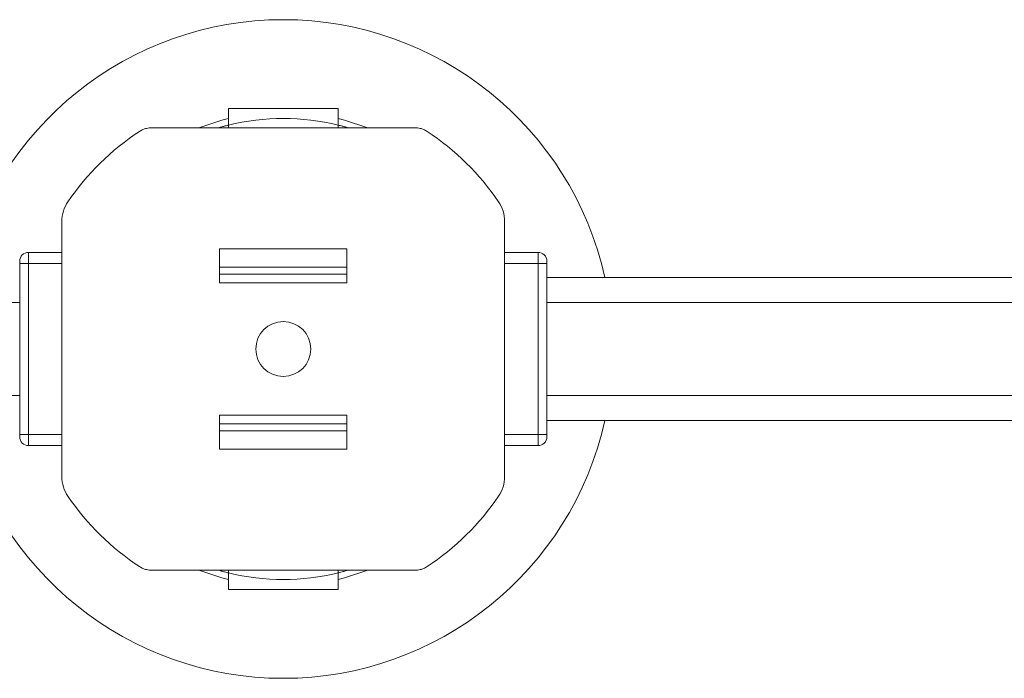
# Model space of a CAD drawing. Header units: millimetres. Extents: x -458 to 1924, y -69 to 431.
# Tile 20 of 49: x 490 to 579, y -69 to -9. Entities that reach past the tile are written whole.
import ezdxf

# ---------------------------------------------------------------- set-up
doc = ezdxf.new("R2010")
doc.units = ezdxf.units.MM

# ---------------------------------------------------------------- blocks, each defined once
blk = doc.blocks.new('Drawing View3')
at = {"color": 7, "linetype": 'Continuous', "lineweight": 18}
for p, q in [((634.287, 28.396), (624.287, 28.396)), ((624.287, 28.396), (624.287, 26.896)), ((634.287, 26.896), (634.287, 28.396)), ((624.287, 26.657), (624.287, 26.896)), ((634.287, 26.657), (634.287, 26.896)), ((641.275, 26.657), (617.3, 26.657)), ((609.13, -5.134), (609.13, 18.134)), ((649.444, -5.134), (649.444, 18.134)), ((606.087, 14.3), (606.087, 15.3)), ((606.087, 15.3), (609.13, 15.3)), ((635.089, 15.628), (623.486, 15.628)), ((623.486, 12.528), (623.486, 15.628)), ((635.089, 12.528), (635.089, 15.628)), ((652.487, 15.3), (649.444, 15.3)), ((652.487, 15.3), (652.487, 14.3)), ((605.287, 14.5), (605.287, 14.3)), ((653.287, 14.5), (653.287, 14.3)), ((605.287, 14.3), (606.087, 14.3)), ((605.287, 14.3), (605.287, -1.3)), ((606.087, -1.3), (606.087, 14.3)), ((609.13, 14.3), (606.087, 14.3)), ((623.486, 13.942), (635.089, 13.942)), ((652.487, 14.3), (649.444, 14.3)), ((653.287, 14.3), (652.487, 14.3)), ((652.487, 14.3), (652.487, -1.3)), ((653.287, 14.3), (653.287, -1.3)), ((623.486, 13.312), (635.089, 13.312)), ((729.397, 13), (653.287, 13)), ((623.486, 12.528), (635.089, 12.528)), ((453.287, 10.75), (605.287, 10.75)), ((653.287, 10.75), (729.397, 10.75)), ((453.287, 2.25), (605.287, 2.25)), ((653.287, 2.25), (729.397, 2.25)), ((623.486, 0.472), (635.089, 0.472)), ((623.486, 0.472), (623.486, -2.628)), ((635.089, 0.472), (635.089, -2.628)), ((623.486, -0.312), (635.089, -0.312)), ((653.287, 0), (729.397, 0)), ((605.287, -1.3), (605.287, -1.5)), ((605.287, -1.3), (606.087, -1.3)), ((606.087, -2.3), (606.087, -1.3)), ((606.087, -1.3), (609.13, -1.3)), ((623.486, -0.942), (635.089, -0.942)), ((652.487, -1.3), (649.444, -1.3)), ((652.487, -1.3), (652.487, -2.3)), ((653.287, -1.3), (652.487, -1.3)), ((653.287, -1.3), (653.287, -1.5)), ((606.087, -2.3), (609.13, -2.3)), ((635.089, -2.628), (623.486, -2.628)), ((652.487, -2.3), (649.444, -2.3)), ((641.275, -13.657), (617.3, -13.657)), ((624.287, -13.657), (624.287, -13.896)), ((624.287, -13.896), (624.287, -15.396)), ((634.287, -13.657), (634.287, -13.896)), ((634.287, -15.396), (634.287, -13.896)), ((624.287, -15.396), (634.287, -15.396))]:
    blk.add_line(p, q, dxfattribs=at)
at = {"color": 7, "linetype": 'Continuous', "lineweight": 18, "flags": 128}
for points in [[(624.287, 27.49), (623.703, 27.342), (621.59, 26.657)], [(636.985, 26.657), (634.872, 27.342), (634.287, 27.49)], [(621.59, -13.657), (623.703, -14.342), (624.287, -14.49)], [(634.287, -14.49), (634.872, -14.342), (636.985, -13.657)]]:
    blk.add_lwpolyline(points, dxfattribs=at)
at = {"color": 7, "linetype": 'Continuous', "lineweight": 18}
blk.add_circle((629.287, 6.5), 2.5, dxfattribs=at)
for centre, radius, start, end in [((629.287, 6.5), 30, 12.51333, 167.48667), ((629.287, 6.5), 21, 76.22585, 103.77415), ((629.287, 6.5), 23.757, 123.43277, 145.61311), ((617.301, 24.655), 2.002, 113.31605, 123.43277), ((617.299, 24.661), 1.996, 103.66366, 113.32163), ((617.3, 24.654), 2.003, 90.00955, 103.66009), ((641.274, 24.654), 2.003, 76.33991, 89.99045), ((641.276, 24.661), 1.996, 66.67837, 76.33634), ((641.273, 24.655), 2.002, 56.56723, 66.68395), ((629.287, 6.5), 23.757, 34.38689, 56.56723), ((612.287, 18.134), 3.157, 145.61311, 180), ((646.287, 18.134), 3.157, 360, 34.38689), ((606.087, 14.5), 0.8, 90, 180), ((652.487, 14.5), 0.8, 0, 90), ((629.287, 6.5), 30, 192.51333, 347.48667), ((606.087, -1.5), 0.8, 180, 270), ((652.487, -1.5), 0.8, 270, 0), ((612.287, -5.134), 3.157, 180, 214.38689), ((646.287, -5.134), 3.157, 325.61311, 0), ((629.287, 6.5), 23.757, 214.38689, 236.56723), ((629.287, 6.5), 23.757, 303.43277, 325.61311), ((617.301, -11.655), 2.002, 236.56723, 246.68395), ((641.273, -11.655), 2.002, 293.31605, 303.43277), ((617.299, -11.661), 1.996, 246.67837, 256.33634), ((617.3, -11.654), 2.003, 256.33991, 269.99045), ((629.287, 6.5), 21, 256.22585, 283.77415), ((641.274, -11.654), 2.003, 270.00955, 283.66009), ((641.276, -11.661), 1.996, 283.66366, 293.32163)]:
    blk.add_arc(centre, radius, start, end, dxfattribs=at)
for points, knots in [([(624.287, 26.896), (624.277, 26.893), (624.256, 26.888), (624.091, 26.847), (623.848, 26.784), (623.603, 26.717), (623.447, 26.671), (623.4, 26.657)], [0, 0, 0, 0, 0.222547, 0.445009, 0.669912, 0.901057, 1, 1, 1, 1]), ([(635.176, 26.657), (635.071, 26.687), (634.852, 26.751), (634.569, 26.825), (634.368, 26.876), (634.293, 26.895), (634.289, 26.896), (634.287, 26.896)], [0, 0, 0, 0, 0.22399, 0.467096, 0.701821, 0.928849, 1, 1, 1, 1]), ([(624.287, -13.896), (624.282, -13.895), (624.27, -13.892), (624.153, -13.863), (623.936, -13.807), (623.672, -13.736), (623.482, -13.681), (623.399, -13.657)], [0, 0, 0, 0, 0.15191, 0.373081, 0.596467, 0.825205, 1, 1, 1, 1]), ([(635.175, -13.657), (635.104, -13.678), (634.918, -13.732), (634.649, -13.805), (634.418, -13.864), (634.303, -13.892), (634.292, -13.895), (634.287, -13.896)], [0, 0, 0, 0, 0.148873, 0.3944, 0.632101, 0.861549, 1, 1, 1, 1])]:
    blk.add_open_spline(points, degree=3, knots=knots, dxfattribs=at)

msp = doc.modelspace()

# ---------------------------------------------------------------- block references
at = {"color": 7, "linetype": 'Continuous', "lineweight": 18}
msp.add_blockref('Drawing View3', (-115.578, -45.608), dxfattribs=at)

doc.saveas('drawing.dxf')
